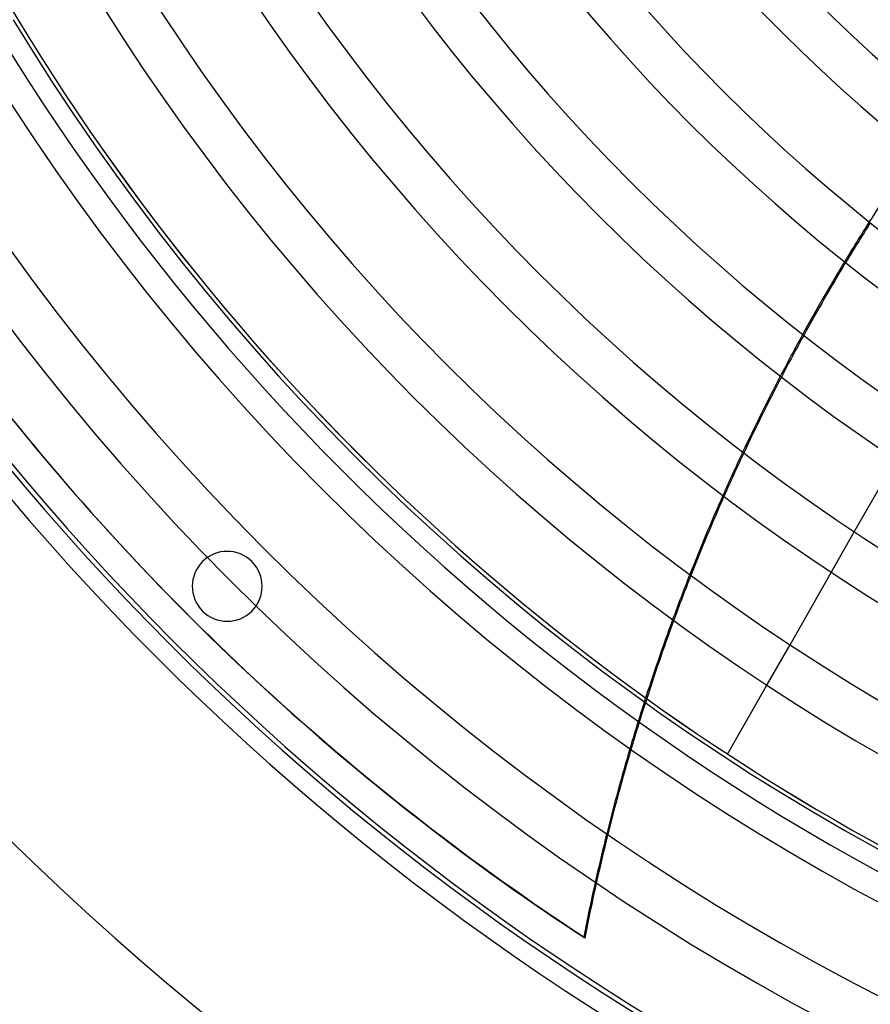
# Model space of a CAD drawing. Header units: millimetres. Extents: x -635 to 635, y -635 to 635.
# Tile 3 of 52: x -423 to -240, y -468 to -257. Entities that reach past the tile are written whole.
import ezdxf

# ---------------------------------------------------------------- set-up
doc = ezdxf.new("R2010")
doc.units = ezdxf.units.MM
doc.layers.add('HIDDEN', color=7, linetype='Continuous')
doc.layers.add('THICK', color=7, linetype='Continuous')

msp = doc.modelspace()

# ---------------------------------------------------------------- linework, layer by layer
at = {"layer": 'HIDDEN'}
for p, q in [((-248.61, -375.32), (-243.66, -366.63)), ((-373, -373), (-373, -373)), ((-383.61, -383.61), (-383.61, -383.61)), ((-262.43, -399.54), (-257.47, -390.85)), ((-270.86, -414.31), (-270.86, -414.31))]:
    msp.add_line(p, q, dxfattribs=at)
for centre, radius, start, end in [((0, 0), 556.5, 180, 0), ((0, 0), 500, 180, 0), ((0, 0), 552.5, 180, 0), ((0, 0), 495, 199.0813, 234.3862), ((0, 0), 494.99, 199.081, 234.3859), ((-378.3, -378.3), 7.5, 45, 225), ((-378.3, -378.3), 7.5, 225, 45)]:
    msp.add_arc(centre, radius, start, end, dxfattribs=at)
for centre, start_param, end_param in [((133.07, -533.24), -1.23504, -1.212429), ((133.27, -533.49), -1.235197, -1.212588), ((133.07, -533.24), -1.171845, -1.149047), ((133.27, -533.49), -1.172009, -1.149214), ((133.07, -533.24), -1.108075, -1.085031), ((133.27, -533.49), -1.108249, -1.08521), ((133.07, -533.24), -1.04357, -1.020224), ((133.27, -533.49), -1.043757, -1.020417), ((133.07, -533.24), -0.978171, -0.954467), ((133.27, -533.49), -0.978374, -0.954675), ((133.07, -533.24), -0.911716, -0.88759), ((133.27, -533.49), -0.911935, -0.887816)]:
    msp.add_ellipse(centre, major_axis=(-348.07, -277.58), ratio=0.987688, start_param=start_param, end_param=end_param, dxfattribs=at)
at = {"layer": 'THICK'}
for p, q in [((-243.66, -366.63), (-234.79, -351.09)), ((-257.47, -390.85), (-248.61, -375.32)), ((-270.86, -414.31), (-262.43, -399.54)), ((-301.74, -453.53), (-301.54, -453.77))]:
    msp.add_line(p, q, dxfattribs=at)
for radius, start, end in [(606.5, 180.00002, 0), (551.5, 180, 0), (283.24, 211.6115, 268.9885), (301.08, 211.5515, 269.0485), (311.06, 211.521, 269.079), (328.91, 211.471, 269.129), (338.89, 211.4454, 269.1546), (356.74, 211.4031, 269.1969), (366.71, 211.3812, 269.2188), (384.56, 211.345, 269.255), (394.54, 211.3261, 269.2739), (412.38, 211.2947, 269.3053), (422.37, 211.2783, 269.3217), (440.21, 211.2508, 269.3492), (450.19, 211.2364, 269.3636), (468.04, 211.2121, 269.3879), (478.01, 211.1993, 269.4007), (495.86, 211.1778, 269.4222), (505.84, 211.1664, 269.4336), (523.68, 211.1471, 269.453), (533.66, 211.1368, 269.4632), (495, 234.3862, 250.5099), (494.99, 234.3859, 250.5096)]:
    msp.add_arc((0, 0), radius, start, end, dxfattribs=at)
for centre, major_axis, start_param, end_param in [((133.07, -533.24), (-348.07, -277.58), -1.275344, -1.23504), ((133.07, -533.24), (-348.07, -277.58), -1.212429, -1.171845), ((133.27, -533.49), (-348.07, -277.58), -1.212588, -1.172009), ((133.07, -533.24), (-348.07, -277.58), -1.149047, -1.108075), ((133.27, -533.49), (-348.07, -277.58), -1.149214, -1.108249), ((0, 0), (-426.39, -340.03), 0, 0.314159), ((0.2, -0.24), (426.39, 340.03), -3.141593, -2.827433), ((133.07, -533.24), (-348.07, -277.58), -1.085031, -1.04357), ((133.27, -533.49), (-348.07, -277.58), -1.08521, -1.043757), ((133.07, -533.24), (-348.07, -277.58), -1.020224, -0.978171), ((133.27, -533.49), (-348.07, -277.58), -1.020417, -0.978374), ((133.07, -533.24), (-348.07, -277.58), -0.954467, -0.911716), ((133.27, -533.49), (-348.07, -277.58), -0.954675, -0.911935), ((133.07, -533.24), (-348.07, -277.58), -0.88759, -0.86064), ((133.27, -533.49), (-348.07, -277.58), -0.887816, -0.86064)]:
    msp.add_ellipse(centre, major_axis=major_axis, ratio=0.987688, start_param=start_param, end_param=end_param, dxfattribs=at)

doc.saveas('drawing.dxf')
